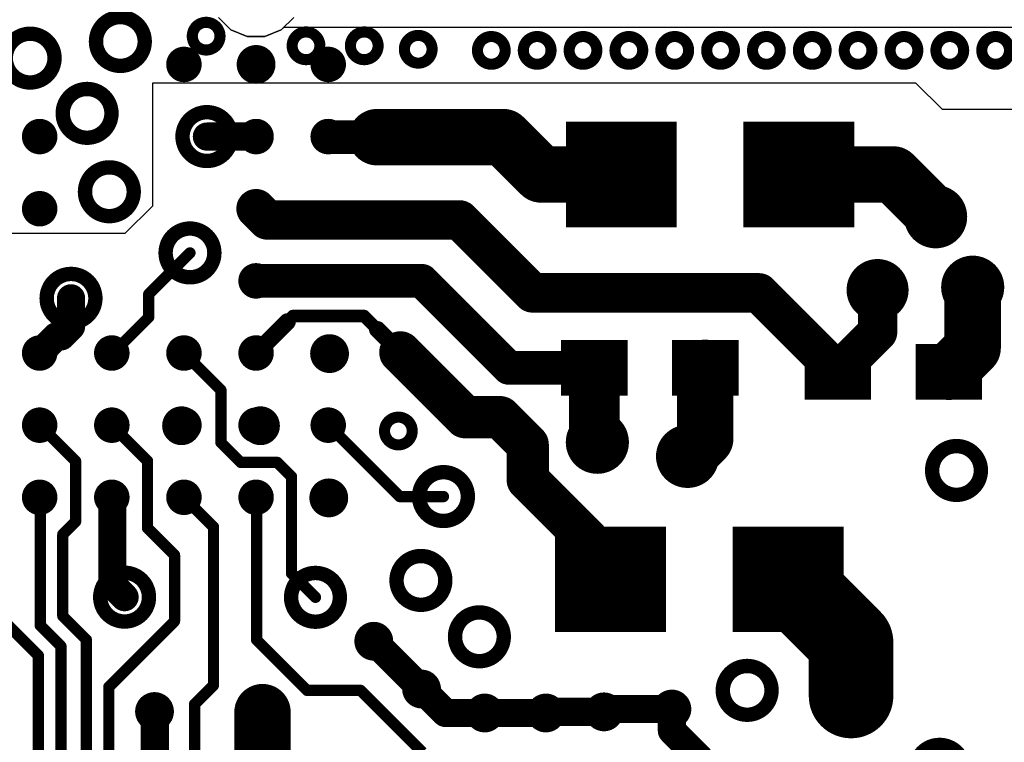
# Model space of a CAD drawing. Extents: x 32 to 97, y 17 to 119.
# Tile 15 of 24: x 73.35 to 82.22, y 84.52 to 91.03. Entities that reach past the tile are written whole.
import ezdxf

# ---------------------------------------------------------------- set-up
doc = ezdxf.new("R2010")
doc.units = 0
doc.layers.add('TOPLAYER', color=1, linetype='CONTINUOUS')

msp = doc.modelspace()

# ---------------------------------------------------------------- linework, layer by layer
at = {"layer": 'TOPLAYER'}
for p, q in [((75.2502, 90.9389), (75.1377, 91.0514)), ((75.1377, 91.0514), (75.2502, 90.9389)), ((75.8156, 91.0514), (75.7031, 90.9389)), ((75.7031, 90.9389), (75.7286, 90.9644)), ((75.7286, 90.9644), (82.7568, 90.9644)), ((75.3971, 90.8781), (75.2502, 90.9389)), ((75.2502, 90.9389), (75.3971, 90.8781)), ((75.4766, 90.8781), (75.3971, 90.8781)), ((75.3971, 90.8781), (75.5562, 90.8781)), ((75.5562, 90.8781), (75.4766, 90.8781)), ((75.7031, 90.9389), (75.5562, 90.8781)), ((75.5562, 90.8781), (75.7031, 90.9389)), ((81.4227, 90.4591), (74.5433, 90.4591)), ((74.5433, 90.4591), (74.5433, 89.3511)), ((81.661, 90.2208), (81.4227, 90.4591)), ((87.4898, 90.2208), (81.661, 90.2208)), ((74.5433, 89.3511), (74.2953, 89.1032)), ((74.2953, 89.1032), (72.7052, 89.1032))]:
    msp.add_line(p, q, dxfattribs=at)
for points, const_width in [([(74.034, 90.8347, 1), (74.4734, 90.8347, 1)], 0.1295), ([(74.9018, 90.8826, 1), (75.1516, 90.8826, 1)], 0.0999), ([(73.2212, 90.6848, 1), (73.6606, 90.6848, 1)], 0.1295), ([(75.8017, 90.7957, 1), (76.0515, 90.7957, 1)], 0.0999), ([(76.3265, 90.7957, 1), (76.5763, 90.7957, 1)], 0.0999), ([(76.8129, 90.7646, 1), (77.0627, 90.7646, 1)], 0.0999), ([(77.4715, 90.7544, 1), (77.7213, 90.7544, 1)], 0.0999), ([(77.8846, 90.7544, 1), (78.1344, 90.7544, 1)], 0.0999), ([(78.2977, 90.7544, 1), (78.5475, 90.7544, 1)], 0.0999), ([(78.7108, 90.7544, 1), (78.9606, 90.7544, 1)], 0.0999), ([(79.1239, 90.7544, 1), (79.3738, 90.7544, 1)], 0.0999), ([(79.5371, 90.7544, 1), (79.7869, 90.7544, 1)], 0.0999), ([(79.9502, 90.7544, 1), (80.2, 90.7544, 1)], 0.0999), ([(80.3633, 90.7544, 1), (80.6131, 90.7544, 1)], 0.0999), ([(80.7764, 90.7544, 1), (81.0262, 90.7544, 1)], 0.0999), ([(81.1896, 90.7544, 1), (81.4394, 90.7544, 1)], 0.0999), ([(81.6027, 90.7544, 1), (81.8525, 90.7544, 1)], 0.0999), ([(82.0158, 90.7544, 1), (82.2656, 90.7544, 1)], 0.0999), ([(74.7466, 90.6278, 1), (74.9066, 90.6278, 1)], 0.16), ([(75.3517, 90.6278, 1), (75.6015, 90.6278, 1)], 0.0999), ([(75.3966, 90.6278, 1), (75.5566, 90.6278, 1)], 0.16), ([(76.0466, 90.6278, 1), (76.2066, 90.6278, 1)], 0.16), ([(73.7343, 90.187, 1), (74.1737, 90.187, 1)], 0.1295), ([(74.8138, 89.9779, 1), (75.2532, 89.9779, 1)], 0.1295), ([(76.4378, 89.9726, 1), (76.6918, 89.9726, 1)], 0.254), ([(77.5808, 89.9726, 1), (77.8348, 89.9726, 1)], 0.254), ([(77.5808, 89.9726, 1), (77.8348, 89.9726, 1)], 0.254), ([(73.4466, 89.9778, 1), (73.6066, 89.9778, 1)], 0.16), ([(74.97, 89.9779, 1), (75.097, 89.9779, 1)], 0.127), ([(75.3966, 89.9778, 1), (75.5566, 89.9778, 1)], 0.16), ([(75.4129, 89.9779, 1), (75.5399, 89.9779, 1)], 0.127), ([(76.0466, 89.9778, 1), (76.2066, 89.9778, 1)], 0.16), ([(76.0556, 89.9726, 1), (76.208, 89.9726, 1)], 0.1524), ([(76.4886, 89.9726, 1), (76.641, 89.9726, 1)], 0.1524), ([(78.5303, 89.6366, 1), (79.0053, 89.6366, 1)], 0.475), ([(80.1303, 89.6366, 1), (80.6053, 89.6366, 1)], 0.475), ([(77.9168, 89.6366, 1), (78.1708, 89.6366, 1)], 0.254), ([(77.9168, 89.6366, 1), (78.1708, 89.6366, 1)], 0.254), ([(78.6408, 89.6366, 1), (78.8948, 89.6366, 1)], 0.254), ([(80.2408, 89.6366, 1), (80.4948, 89.6366, 1)], 0.254), ([(81.0918, 89.6366, 1), (81.3458, 89.6366, 1)], 0.254), ([(81.0918, 89.6366, 1), (81.3458, 89.6366, 1)], 0.254), ([(73.9349, 89.4808, 1), (74.3743, 89.4808, 1)], 0.1295), ([(81.3801, 89.2556, 1), (81.8195, 89.2556, 1)], 0.1295), ([(73.4466, 89.3278, 1), (73.6066, 89.3278, 1)], 0.16), ([(75.3875, 89.3279, 1), (75.5653, 89.3279, 1)], 0.1778), ([(75.3966, 89.3278, 1), (75.5566, 89.3278, 1)], 0.16), ([(81.4728, 89.2556, 1), (81.7268, 89.2556, 1)], 0.254), ([(75.4886, 89.2268, 1), (75.6664, 89.2268, 1)], 0.1778), ([(75.4886, 89.2268, 1), (75.6664, 89.2268, 1)], 0.1778), ([(77.2216, 89.2268, 1), (77.3994, 89.2268, 1)], 0.1778), ([(77.2216, 89.2268, 1), (77.3994, 89.2268, 1)], 0.1778), ([(74.6614, 88.9297, 1), (75.1008, 88.9297, 1)], 0.1295), ([(74.8557, 88.9297, 1), (74.9065, 88.9297, 1)], 0.0508), ([(81.7141, 88.6206, 1), (82.1535, 88.6206, 1)], 0.1295), ([(75.3966, 88.6778, 1), (75.5566, 88.6778, 1)], 0.16), ([(75.4002, 88.6779, 1), (75.5526, 88.6779, 1)], 0.1524), ([(76.8942, 88.6779, 1), (77.0466, 88.6779, 1)], 0.1524), ([(76.8942, 88.6779, 1), (77.0466, 88.6779, 1)], 0.1524), ([(80.8736, 88.5952, 1), (81.28, 88.5952, 1)], 0.1524), ([(81.8068, 88.6206, 1), (82.0608, 88.6206, 1)], 0.254), ([(73.5895, 88.5207, 1), (74.0289, 88.5207, 1)], 0.1295), ([(77.8787, 88.5698, 1), (78.0565, 88.5698, 1)], 0.1778), ([(77.8787, 88.5698, 1), (78.0565, 88.5698, 1)], 0.1778), ([(79.9187, 88.5698, 1), (80.0965, 88.5698, 1)], 0.1778), ([(79.9187, 88.5698, 1), (80.0965, 88.5698, 1)], 0.1778), ([(80.9879, 88.5952, 1), (81.1657, 88.5952, 1)], 0.1778), ([(73.7457, 88.5207, 1), (73.8727, 88.5207, 1)], 0.127), ([(74.4837, 88.5576, 1), (74.5345, 88.5576, 1)], 0.0508), ([(74.4837, 88.5576, 1), (74.5345, 88.5576, 1)], 0.0508), ([(73.7457, 88.267, 1), (73.8727, 88.267, 1)], 0.127), ([(73.7457, 88.267, 1), (73.8727, 88.267, 1)], 0.127), ([(74.4837, 88.3498, 1), (74.5345, 88.3498, 1)], 0.0508), ([(74.4837, 88.3498, 1), (74.5345, 88.3498, 1)], 0.0508), ([(75.7203, 88.3096, 1), (75.7965, 88.3096, 1)], 0.0762), ([(75.7299, 88.3096, 1), (75.787, 88.3096, 1)], 0.0571), ([(75.7804, 88.3602, 1), (75.8375, 88.3602, 1)], 0.0571), ([(75.7804, 88.3602, 1), (75.8375, 88.3602, 1)], 0.0571), ([(76.4214, 88.3602, 1), (76.4786, 88.3602, 1)], 0.0571), ([(76.4214, 88.3602, 1), (76.4786, 88.3602, 1)], 0.0571), ([(80.9879, 88.2166, 1), (81.1657, 88.2166, 1)], 0.1778), ([(80.9879, 88.2166, 1), (81.1657, 88.2166, 1)], 0.1778), ([(73.6131, 88.1779, 1), (73.7401, 88.1779, 1)], 0.127), ([(73.6131, 88.1779, 1), (73.7401, 88.1779, 1)], 0.127), ([(73.6567, 88.1779, 1), (73.7837, 88.1779, 1)], 0.127), ([(73.6567, 88.1779, 1), (73.7837, 88.1779, 1)], 0.127), ([(76.5325, 88.2396, 1), (76.6087, 88.2396, 1)], 0.0762), ([(76.542, 88.2396, 1), (76.5992, 88.2396, 1)], 0.0571), ([(81.8068, 88.0736, 1), (82.0608, 88.0736, 1)], 0.254), ([(81.8068, 88.0736, 1), (82.0608, 88.0736, 1)], 0.254), ([(76.0137, 88.0225, 1), (76.2635, 88.0225, 1)], 0.0999), ([(76.6814, 88.0335, 1), (76.8719, 88.0335, 1)], 0.1905), ([(73.4466, 88.0278, 1), (73.6066, 88.0278, 1)], 0.16), ([(73.463, 88.0279, 1), (73.59, 88.0279, 1)], 0.127), ([(74.0966, 88.0278, 1), (74.2566, 88.0278, 1)], 0.16), ([(74.7466, 88.0278, 1), (74.9066, 88.0278, 1)], 0.16), ([(75.3966, 88.0278, 1), (75.5566, 88.0278, 1)], 0.16), ([(75.4385, 88.0278, 1), (75.5147, 88.0278, 1)], 0.0762), ([(76.0466, 88.0278, 1), (76.2066, 88.0278, 1)], 0.16), ([(76.7386, 88.0335, 1), (76.8148, 88.0335, 1)], 0.0762), ([(78.399, 87.8944, 1), (78.649, 87.8944, 1)], 0.25), ([(78.4097, 87.8944, 1), (78.6383, 87.8944, 1)], 0.2286), ([(79.397, 87.8944, 1), (79.651, 87.8944, 1)], 0.254), ([(79.399, 87.8944, 1), (79.649, 87.8944, 1)], 0.25), ([(80.5938, 87.8586, 1), (80.8438, 87.8586, 1)], 0.25), ([(81.5918, 87.8586, 1), (81.8458, 87.8586, 1)], 0.254), ([(81.5938, 87.8586, 1), (81.8438, 87.8586, 1)], 0.25), ([(74.1564, 88.0226, 1), (74.2072, 88.0226, 1)], 0.0508), ([(74.8064, 88.0226, 1), (74.8572, 88.0226, 1)], 0.0508), ([(77.6778, 87.8944, 1), (77.8302, 87.8944, 1)], 0.1524), ([(77.6778, 87.8944, 1), (77.8302, 87.8944, 1)], 0.1524), ([(78.4478, 87.8944, 1), (78.6002, 87.8944, 1)], 0.1524), ([(80.6299, 87.8586, 1), (80.8077, 87.8586, 1)], 0.1778), ([(80.6299, 87.8586, 1), (80.8077, 87.8586, 1)], 0.1778), ([(75.1352, 87.6937, 1), (75.186, 87.6937, 1)], 0.0508), ([(75.1352, 87.6937, 1), (75.186, 87.6937, 1)], 0.0508), ([(77.2654, 87.4495, 1), (77.4559, 87.4495, 1)], 0.1905), ([(77.2654, 87.4495, 1), (77.4559, 87.4495, 1)], 0.1905), ([(77.5806, 87.4495, 1), (77.7711, 87.4495, 1)], 0.1905), ([(77.5806, 87.4495, 1), (77.7711, 87.4495, 1)], 0.1905), ([(73.4466, 87.3778, 1), (73.6066, 87.3778, 1)], 0.16), ([(74.0966, 87.3778, 1), (74.2566, 87.3778, 1)], 0.16), ([(74.6801, 87.3726, 1), (74.9299, 87.3726, 1)], 0.0999), ([(74.7466, 87.3778, 1), (74.9066, 87.3778, 1)], 0.16), ([(75.3966, 87.3778, 1), (75.5566, 87.3778, 1)], 0.16), ([(75.3913, 87.3726, 1), (75.6411, 87.3726, 1)], 0.0999), ([(76.0466, 87.3778, 1), (76.2066, 87.3778, 1)], 0.16), ([(76.6339, 87.3252, 1), (76.8837, 87.3252, 1)], 0.0999), ([(78.3321, 87.2236, 1), (78.7715, 87.2236, 1)], 0.1295), ([(78.4097, 87.2514, 1), (78.6383, 87.2514, 1)], 0.2286), ([(79.397, 87.256, 1), (79.651, 87.256, 1)], 0.254), ([(79.397, 87.256, 1), (79.651, 87.256, 1)], 0.254), ([(73.5064, 87.3726, 1), (73.5572, 87.3726, 1)], 0.0508), ([(74.1564, 87.3726, 1), (74.2072, 87.3726, 1)], 0.0508), ([(76.1064, 87.3726, 1), (76.1572, 87.3726, 1)], 0.0508), ([(77.8292, 87.2009, 1), (78.0197, 87.2009, 1)], 0.1905), ([(77.8292, 87.2009, 1), (78.0197, 87.2009, 1)], 0.1905), ([(78.4478, 87.2514, 1), (78.6002, 87.2514, 1)], 0.1524), ([(78.4756, 87.2236, 1), (78.628, 87.2236, 1)], 0.1524), ([(79.1449, 87.0966, 1), (79.5843, 87.0966, 1)], 0.1295), ([(79.2376, 87.0966, 1), (79.4916, 87.0966, 1)], 0.254), ([(75.1352, 87.22, 1), (75.186, 87.22, 1)], 0.0508), ([(75.1352, 87.22, 1), (75.186, 87.22, 1)], 0.0508), ([(81.5683, 86.9696, 1), (82.0077, 86.9696, 1)], 0.1295), ([(73.8251, 87.0538, 1), (73.8759, 87.0538, 1)], 0.0508), ([(73.8251, 87.0538, 1), (73.8759, 87.0538, 1)], 0.0508), ([(74.4728, 87.0561, 1), (74.5236, 87.0561, 1)], 0.0508), ([(74.4728, 87.0561, 1), (74.5236, 87.0561, 1)], 0.0508), ([(75.313, 87.0422, 1), (75.3638, 87.0422, 1)], 0.0508), ([(75.313, 87.0422, 1), (75.3638, 87.0422, 1)], 0.0508), ([(75.6432, 87.0422, 1), (75.694, 87.0422, 1)], 0.0508), ([(75.6432, 87.0422, 1), (75.694, 87.0422, 1)], 0.0508), ([(77.8292, 86.8857, 1), (78.0197, 86.8857, 1)], 0.1905), ([(77.8292, 86.8857, 1), (78.0197, 86.8857, 1)], 0.1905), ([(75.7702, 86.9152, 1), (75.821, 86.9152, 1)], 0.0508), ([(75.7702, 86.9152, 1), (75.821, 86.9152, 1)], 0.0508), ([(76.9455, 86.7344, 1), (77.3849, 86.7344, 1)], 0.1295), ([(73.4466, 86.7278, 1), (73.6066, 86.7278, 1)], 0.16), ([(74.0966, 86.7278, 1), (74.2566, 86.7278, 1)], 0.16), ([(74.7466, 86.7278, 1), (74.9066, 86.7278, 1)], 0.16), ([(75.3966, 86.7278, 1), (75.5566, 86.7278, 1)], 0.16), ([(76.0068, 86.7227, 1), (76.2566, 86.7227, 1)], 0.0999), ([(76.0466, 86.7278, 1), (76.2066, 86.7278, 1)], 0.16), ([(73.5064, 86.7226, 1), (73.5572, 86.7226, 1)], 0.0508), ([(74.1183, 86.7226, 1), (74.2453, 86.7226, 1)], 0.127), ([(74.8011, 86.7279, 1), (74.8519, 86.7279, 1)], 0.0508), ([(75.4564, 86.7226, 1), (75.5072, 86.7226, 1)], 0.0508), ([(76.7446, 86.7344, 1), (76.7954, 86.7344, 1)], 0.0508), ([(76.7446, 86.7344, 1), (76.7954, 86.7344, 1)], 0.0508), ([(77.1398, 86.7344, 1), (77.1906, 86.7344, 1)], 0.0508), ([(73.8251, 86.5093, 1), (73.8759, 86.5093, 1)], 0.0508), ([(73.8251, 86.5093, 1), (73.8759, 86.5093, 1)], 0.0508), ([(75.0675, 86.4616, 1), (75.1183, 86.4616, 1)], 0.0508), ([(75.0675, 86.4616, 1), (75.1183, 86.4616, 1)], 0.0508), ([(78.3661, 86.3488, 1), (78.5566, 86.3488, 1)], 0.1905), ([(78.3661, 86.3488, 1), (78.5566, 86.3488, 1)], 0.1905), ([(73.7096, 86.3938, 1), (73.7604, 86.3938, 1)], 0.0508), ([(73.7096, 86.3938, 1), (73.7604, 86.3938, 1)], 0.0508), ([(74.4728, 86.4511, 1), (74.5236, 86.4511, 1)], 0.0508), ([(74.4728, 86.4511, 1), (74.5236, 86.4511, 1)], 0.0508), ([(78.4335, 85.9894, 1), (78.9085, 85.9894, 1)], 0.475), ([(78.3661, 86.3018, 1), (78.5566, 86.3018, 1)], 0.1905), ([(78.3661, 86.3018, 1), (78.5566, 86.3018, 1)], 0.1905), ([(78.3661, 86.3018, 1), (78.5566, 86.3018, 1)], 0.1905), ([(80.0335, 85.9894, 1), (80.5085, 85.9894, 1)], 0.475), ([(80.0805, 85.9894, 1), (80.4615, 85.9894, 1)], 0.381), ([(74.7164, 86.2076, 1), (74.7672, 86.2076, 1)], 0.0508), ([(74.7164, 86.2076, 1), (74.7672, 86.2076, 1)], 0.0508), ([(76.7423, 85.979, 1), (77.1817, 85.979, 1)], 0.1295), ([(78.5757, 86.0922, 1), (78.7662, 86.0922, 1)], 0.1905), ([(78.5757, 86.0922, 1), (78.7662, 86.0922, 1)], 0.1905), ([(78.3661, 85.9894, 1), (78.5566, 85.9894, 1)], 0.1905), ([(78.3661, 85.9894, 1), (78.5566, 85.9894, 1)], 0.1905), ([(78.5757, 85.9894, 1), (78.7662, 85.9894, 1)], 0.1905), ([(78.5757, 85.9894, 1), (78.7662, 85.9894, 1)], 0.1905), ([(74.0721, 85.8283, 1), (74.5115, 85.8283, 1)], 0.1295), ([(74.1183, 85.9383, 1), (74.2453, 85.9383, 1)], 0.127), ([(74.1183, 85.9383, 1), (74.2453, 85.9383, 1)], 0.127), ([(75.7921, 85.8266, 1), (76.2315, 85.8266, 1)], 0.1295), ([(75.7702, 86.0427, 1), (75.821, 86.0427, 1)], 0.0508), ([(75.7702, 86.0427, 1), (75.821, 86.0427, 1)], 0.0508), ([(74.2283, 85.8283, 1), (74.3553, 85.8283, 1)], 0.127), ([(75.9864, 85.8266, 1), (76.0372, 85.8266, 1)], 0.0508), ([(80.6473, 85.4226, 1), (81.0283, 85.4226, 1)], 0.381), ([(80.6473, 85.4226, 1), (81.0283, 85.4226, 1)], 0.381), ([(73.7096, 85.6573, 1), (73.7604, 85.6573, 1)], 0.0508), ([(73.7096, 85.6573, 1), (73.7604, 85.6573, 1)], 0.0508), ([(77.2691, 85.471, 1), (77.7085, 85.471, 1)], 0.1295), ([(73.5064, 85.5726, 1), (73.5572, 85.5726, 1)], 0.0508), ([(73.5064, 85.5726, 1), (73.5572, 85.5726, 1)], 0.0508), ([(74.7164, 85.6117, 1), (74.7672, 85.6117, 1)], 0.0508), ([(74.7164, 85.6117, 1), (74.7672, 85.6117, 1)], 0.0508), ([(76.4124, 85.4311, 1), (76.6622, 85.4311, 1)], 0.0999), ([(76.4738, 85.4311, 1), (76.6008, 85.4311, 1)], 0.127), ([(73.9214, 85.4456, 1), (73.9722, 85.4456, 1)], 0.0508), ([(73.9214, 85.4456, 1), (73.9722, 85.4456, 1)], 0.0508), ([(75.4564, 85.4422, 1), (75.5072, 85.4422, 1)], 0.0508), ([(75.4564, 85.4422, 1), (75.5072, 85.4422, 1)], 0.0508), ([(73.4896, 85.302, 1), (73.5404, 85.302, 1)], 0.0508), ([(73.4896, 85.302, 1), (73.5404, 85.302, 1)], 0.0508), ([(73.6928, 85.3862, 1), (73.7436, 85.3862, 1)], 0.0508), ([(73.6928, 85.3862, 1), (73.7436, 85.3862, 1)], 0.0508), ([(79.6821, 84.9884, 1), (80.1215, 84.9884, 1)], 0.1295), ([(80.6473, 84.9376, 1), (81.0283, 84.9376, 1)], 0.381), ([(76.8429, 85.0005, 1), (77.0927, 85.0005, 1)], 0.0999), ([(80.6181, 84.9376, 1), (81.0575, 84.9376, 1)], 0.1295), ([(75.0675, 85.0346, 1), (75.1183, 85.0346, 1)], 0.0508), ([(75.0675, 85.0346, 1), (75.1183, 85.0346, 1)], 0.0508), ([(76.9043, 85.0005, 1), (77.0313, 85.0005, 1)], 0.127), ([(76.9043, 85.0005, 1), (77.0313, 85.0005, 1)], 0.127), ([(74.1246, 85.0199, 1), (74.1754, 85.0199, 1)], 0.0508), ([(74.1246, 85.0199, 1), (74.1754, 85.0199, 1)], 0.0508), ([(75.4076, 84.7923, 1), (75.6616, 84.7923, 1)], 0.254), ([(75.9102, 84.9884, 1), (75.961, 84.9884, 1)], 0.0508), ([(75.9102, 84.9884, 1), (75.961, 84.9884, 1)], 0.0508), ([(76.3928, 84.9884, 1), (76.4436, 84.9884, 1)], 0.0508), ([(76.3928, 84.9884, 1), (76.4436, 84.9884, 1)], 0.0508), ([(74.4365, 84.7979, 1), (74.6863, 84.7979, 1)], 0.0999), ([(74.4979, 84.7979, 1), (74.6249, 84.7979, 1)], 0.127), ([(74.5005, 84.7953, 1), (74.6275, 84.7953, 1)], 0.127), ([(74.5005, 84.7953, 1), (74.6275, 84.7953, 1)], 0.127), ([(74.8976, 84.8648, 1), (74.9484, 84.8648, 1)], 0.0508), ([(74.8976, 84.8648, 1), (74.9484, 84.8648, 1)], 0.0508), ([(75.4097, 84.7923, 1), (75.6595, 84.7923, 1)], 0.0999), ([(77.1202, 84.7846, 1), (77.2472, 84.7846, 1)], 0.127), ([(77.1202, 84.7846, 1), (77.2472, 84.7846, 1)], 0.127), ([(77.4119, 84.7846, 1), (77.6617, 84.7846, 1)], 0.0999), ([(77.4733, 84.7846, 1), (77.6003, 84.7846, 1)], 0.127), ([(77.4733, 84.7846, 1), (77.6003, 84.7846, 1)], 0.127), ([(77.9631, 84.7846, 1), (78.2129, 84.7846, 1)], 0.0999), ([(78.0245, 84.7846, 1), (78.1515, 84.7846, 1)], 0.127), ([(78.0245, 84.7846, 1), (78.1515, 84.7846, 1)], 0.127), ([(78.0346, 84.7948, 1), (78.1616, 84.7948, 1)], 0.127), ([(78.0346, 84.7948, 1), (78.1616, 84.7948, 1)], 0.127), ([(78.4863, 84.7948, 1), (78.7361, 84.7948, 1)], 0.0999), ([(78.5477, 84.7948, 1), (78.6747, 84.7948, 1)], 0.127), ([(78.5477, 84.7948, 1), (78.6747, 84.7948, 1)], 0.127), ([(78.5731, 84.8202, 1), (78.7001, 84.8202, 1)], 0.127), ([(78.5731, 84.8202, 1), (78.7001, 84.8202, 1)], 0.127), ([(79.0985, 84.8202, 1), (79.3483, 84.8202, 1)], 0.0999), ([(79.1599, 84.8202, 1), (79.2869, 84.8202, 1)], 0.127), ([(79.1599, 84.8202, 1), (79.2869, 84.8202, 1)], 0.127), ([(79.1599, 84.6254, 1), (79.2869, 84.6254, 1)], 0.127), ([(79.1599, 84.6254, 1), (79.2869, 84.6254, 1)], 0.127), ([(81.4159, 84.2772, 1), (81.8553, 84.2772, 1)], 0.1295)]:
    msp.add_lwpolyline(points, format="xyb", close=True, dxfattribs=dict(at, const_width=const_width))
for points, const_width in [([(78.5178, 90.1116), (78.5178, 89.1616)], 0.5), ([(79.0178, 90.1116), (79.0178, 89.1616)], 0.5), ([(80.1178, 90.1116), (80.1178, 89.1616)], 0.5), ([(80.6178, 90.1116), (80.6178, 89.1616)], 0.5), ([(76.5648, 89.9726), (77.7078, 89.9726)], 0.508), ([(77.7078, 89.9726), (78.0438, 89.6366)], 0.508), ([(75.0335, 89.9779), (75.4764, 89.9779)], 0.254), ([(76.1318, 89.9726), (76.5648, 89.9726)], 0.3048), ([(79.2678, 89.8741), (78.2678, 89.8741)], 0.475), ([(80.8678, 89.8741), (79.8678, 89.8741)], 0.475), ([(78.0438, 89.6366), (78.7678, 89.6366)], 0.508), ([(80.3678, 89.6366), (81.2188, 89.6366)], 0.508), ([(81.2188, 89.6366), (81.5998, 89.2556)], 0.508), ([(79.2678, 89.3991), (78.2678, 89.3991)], 0.475), ([(80.8678, 89.3991), (79.8678, 89.3991)], 0.475), ([(75.4764, 89.3279), (75.5775, 89.2268)], 0.3556), ([(75.5775, 89.2268), (77.3105, 89.2268)], 0.3556), ([(77.3105, 89.2268), (77.9676, 88.5698)], 0.3556), ([(74.5091, 88.5576), (74.8811, 88.9297)], 0.1016), ([(75.4764, 88.6779), (76.9704, 88.6779)], 0.3048), ([(76.9704, 88.6779), (77.754, 87.8944)], 0.3048), ([(81.9338, 88.0736), (81.9338, 88.6206)], 0.508), ([(77.9676, 88.5698), (80.0076, 88.5698)], 0.3556), ([(80.0076, 88.5698), (80.7188, 87.8586)], 0.3556), ([(81.0768, 88.2166), (81.0768, 88.5952)], 0.3556), ([(73.8092, 88.267), (73.8092, 88.5207)], 0.254), ([(74.5091, 88.3498), (74.5091, 88.5576)], 0.1016), ([(73.7202, 88.1779), (73.8092, 88.267)], 0.254), ([(74.1818, 88.0226), (74.5091, 88.3498)], 0.1016), ([(75.4766, 88.0278), (75.7584, 88.3096)], 0.1524), ([(75.7584, 88.3096), (75.8089, 88.3602)], 0.1143), ([(75.8089, 88.3602), (76.45, 88.3602)], 0.1143), ([(76.45, 88.3602), (76.5706, 88.2396)], 0.1143), ([(80.7188, 87.8586), (81.0768, 88.2166)], 0.3556), ([(73.5265, 88.0279), (73.6766, 88.1779)], 0.254), ([(73.6766, 88.1779), (73.7202, 88.1779)], 0.254), ([(76.5706, 88.2396), (76.7767, 88.0335)], 0.1524), ([(78.374, 88.1444), (78.374, 87.6444)], 0.3), ([(78.674, 88.1444), (78.674, 87.6444)], 0.3), ([(79.374, 88.1444), (79.374, 87.6444)], 0.3), ([(79.674, 88.1444), (79.674, 87.6444)], 0.3), ([(81.7188, 87.8586), (81.9338, 88.0736)], 0.508), ([(76.7767, 88.0335), (77.3607, 87.4495)], 0.381), ([(80.5688, 88.1086), (80.5688, 87.6086)], 0.3), ([(80.8688, 88.1086), (80.8688, 87.6086)], 0.3), ([(81.5688, 88.1086), (81.5688, 87.6086)], 0.3), ([(81.8688, 88.1086), (81.8688, 87.6086)], 0.3), ([(78.824, 88.0194), (78.224, 88.0194)], 0.25), ([(78.524, 87.2514), (78.524, 87.8944)], 0.4572), ([(79.824, 88.0194), (79.224, 88.0194)], 0.25), ([(79.524, 87.256), (79.524, 87.8944)], 0.508), ([(81.0188, 87.9836), (80.4188, 87.9836)], 0.25), ([(82.0188, 87.9836), (81.4188, 87.9836)], 0.25), ([(74.8318, 88.0226), (75.1606, 87.6937)], 0.1016), ([(77.754, 87.8944), (78.524, 87.8944)], 0.3048), ([(78.824, 87.7694), (78.224, 87.7694)], 0.25), ([(79.824, 87.7694), (79.224, 87.7694)], 0.25), ([(81.0188, 87.7336), (80.4188, 87.7336)], 0.25), ([(82.0188, 87.7336), (81.4188, 87.7336)], 0.25), ([(75.1606, 87.22), (75.1606, 87.6937)], 0.1016), ([(77.3607, 87.4495), (77.6759, 87.4495)], 0.381), ([(77.6759, 87.4495), (77.9244, 87.2009)], 0.381), ([(79.3646, 87.0966), (79.524, 87.256)], 0.508), ([(73.5318, 87.3726), (73.8505, 87.0538)], 0.1016), ([(74.1818, 87.3726), (74.4982, 87.0561)], 0.1016), ([(76.1318, 87.3726), (76.77, 86.7344)], 0.1016), ([(77.9244, 86.8857), (77.9244, 87.2009)], 0.381), ([(78.524, 87.2514), (78.5518, 87.2236)], 0.3048), ([(75.1606, 87.22), (75.3384, 87.0422)], 0.1016), ([(73.8505, 86.5093), (73.8505, 87.0538)], 0.1016), ([(74.4982, 86.4511), (74.4982, 87.0561)], 0.1016), ([(75.3384, 87.0422), (75.6686, 87.0422)], 0.1016), ([(75.6686, 87.0422), (75.7956, 86.9152)], 0.1016), ([(77.9244, 86.8857), (78.4614, 86.3488)], 0.381), ([(75.7956, 86.0427), (75.7956, 86.9152)], 0.1016), ([(73.5318, 85.5726), (73.5318, 86.7226)], 0.1016), ([(74.1818, 85.9383), (74.1818, 86.7226)], 0.254), ([(74.8265, 86.7279), (75.0929, 86.4616)], 0.1016), ([(75.4818, 85.4422), (75.4818, 86.7226)], 0.1016), ([(76.77, 86.7344), (77.1652, 86.7344)], 0.1016), ([(78.421, 86.4644), (78.421, 85.5144)], 0.5), ([(78.921, 86.4644), (78.921, 85.5144)], 0.5), ([(80.021, 86.4644), (80.021, 85.5144)], 0.5), ([(80.521, 86.4644), (80.521, 85.5144)], 0.5), ([(73.735, 86.3938), (73.8505, 86.5093)], 0.1016), ([(75.0929, 85.0346), (75.0929, 86.4616)], 0.1016), ([(78.4614, 86.3018), (78.4614, 86.3488)], 0.381), ([(73.735, 85.6573), (73.735, 86.3938)], 0.1016), ([(74.4982, 86.4511), (74.7418, 86.2076)], 0.1016), ([(79.171, 86.2269), (78.171, 86.2269)], 0.475), ([(78.4614, 86.3018), (78.671, 86.0922)], 0.381), ([(78.4614, 85.9894), (78.4614, 86.3018)], 0.381), ([(80.771, 86.2269), (79.771, 86.2269)], 0.475), ([(80.271, 85.9894), (80.8378, 85.4226)], 0.762), ([(74.7418, 85.6117), (74.7418, 86.2076)], 0.1016), ([(78.671, 85.9894), (78.671, 86.0922)], 0.381), ([(78.4614, 85.9894), (78.671, 85.9894)], 0.381), ([(74.1818, 85.9383), (74.2918, 85.8283)], 0.254), ([(75.7956, 86.0427), (76.0118, 85.8266)], 0.1016), ([(79.171, 85.7519), (78.171, 85.7519)], 0.475), ([(80.771, 85.7519), (79.771, 85.7519)], 0.475), ([(80.8378, 84.9376), (80.8378, 85.4226)], 0.762), ([(73.735, 85.6573), (73.9468, 85.4456)], 0.1016), ([(73.21, 85.607), (73.515, 85.302)], 0.1016), ([(73.5318, 85.5726), (73.7182, 85.3862)], 0.1016), ([(74.15, 85.0199), (74.7418, 85.6117)], 0.1016), ([(76.5373, 85.4311), (76.9678, 85.0005)], 0.254), ([(73.9468, 81.648), (73.9468, 85.4456)], 0.1016), ([(75.4818, 85.4422), (75.9356, 84.9884)], 0.1016), ([(73.515, 83.8282), (73.515, 85.302)], 0.1016), ([(73.7182, 83.2027), (73.7182, 85.3862)], 0.1016), ([(74.923, 84.8648), (75.0929, 85.0346)], 0.1016), ([(76.9678, 85.0005), (77.1837, 84.7846)], 0.254), ([(74.15, 81.804), (74.15, 85.0199)], 0.1016), ([(75.5346, 84.2487), (75.5346, 84.7923)], 0.508), ([(75.9356, 84.9884), (76.4182, 84.9884)], 0.1016), ([(76.4182, 84.9884), (76.977, 84.4296)], 0.1016), ([(74.5614, 84.7979), (74.564, 84.7953)], 0.254), ([(74.564, 84.2683), (74.564, 84.7953)], 0.254), ([(74.923, 82.8294), (74.923, 84.8648)], 0.1016), ([(77.1837, 84.7846), (77.5368, 84.7846)], 0.254), ([(77.5368, 84.7846), (78.088, 84.7846)], 0.254), ([(78.088, 84.7846), (78.0981, 84.7948)], 0.254), ([(78.0981, 84.7948), (78.6112, 84.7948)], 0.254), ([(78.6112, 84.7948), (78.6366, 84.8202)], 0.254), ([(78.6366, 84.8202), (79.2234, 84.8202)], 0.254), ([(79.2234, 84.6254), (79.2234, 84.8202)], 0.254), ([(79.2234, 84.6254), (79.4828, 84.366)], 0.254)]:
    msp.add_lwpolyline(points, dxfattribs=dict(at, const_width=const_width))

doc.saveas('drawing.dxf')
